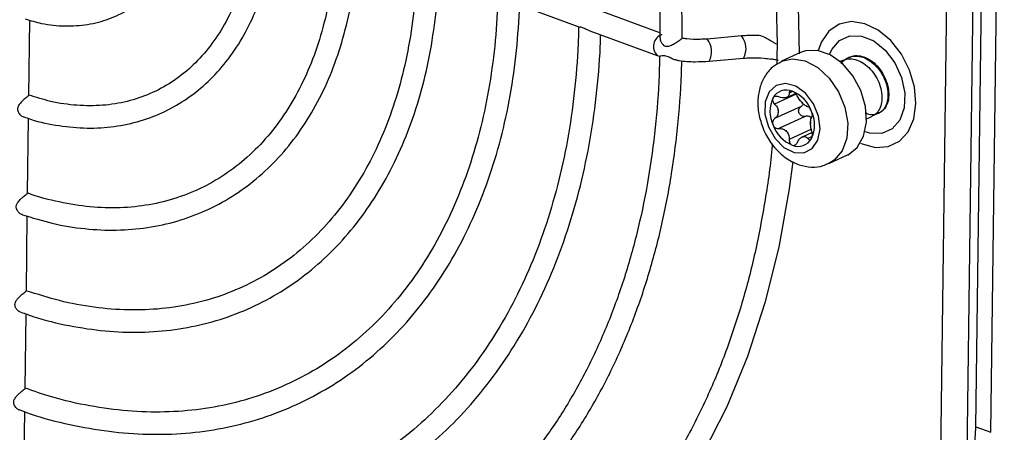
# Model space of a CAD drawing. Header units: millimetres. Extents: x -0.43 to 1.28, y -0.94 to 1.34.
# Tile 77 of 177: x 0.7542 to 0.8294, y -0.8774 to -0.8459. Entities that reach past the tile are written whole.
import ezdxf

# ---------------------------------------------------------------- set-up
doc = ezdxf.new("R2010")
doc.units = ezdxf.units.MM

msp = doc.modelspace()

# ---------------------------------------------------------------- linework, layer by layer
at = {"color": 7, "linetype": 'Continuous', "lineweight": 25}
for p, q in [((0.827235, -0.877), (0.828273, -0.797939)), ((0.828369, -0.877414), (0.829407, -0.798353)), ((0.824482, -0.884099), (0.825452, -0.810201)), ((0.82654, -0.880818), (0.827464, -0.810461)), ((0.791578, -0.844506), (0.796912, -0.846453)), ((0.803102, -0.846902), (0.798538, -0.845236)), ((0.754907, -0.851692), (0.754982, -0.84595)), ((0.79776, -0.846762), (0.802885, -0.848633)), ((0.80934, -0.847154), (0.806712, -0.847386)), ((0.802885, -0.848633), (0.803106, -0.848703)), ((0.806862, -0.849079), (0.809489, -0.848847)), ((0.813832, -0.848426), (0.812396, -0.84909)), ((0.817038, -0.84902), (0.816861, -0.849102)), ((0.817561, -0.848778), (0.817496, -0.848808)), ((0.812797, -0.85184), (0.813452, -0.851537)), ((0.813888, -0.852531), (0.811866, -0.853466)), ((0.754809, -0.859157), (0.754884, -0.853454)), ((0.814201, -0.853295), (0.812179, -0.85423)), ((0.818889, -0.853487), (0.819327, -0.853284)), ((0.814726, -0.854518), (0.813958, -0.854873)), ((0.816006, -0.856896), (0.817441, -0.856232)), ((0.754711, -0.866619), (0.754786, -0.860905)), ((0.754613, -0.874079), (0.754688, -0.868374)), ((0.754515, -0.881542), (0.75459, -0.875844)), ((0.827235, -0.877), (0.828369, -0.877414))]:
    msp.add_line(p, q, dxfattribs=at)
at = {"color": 250, "linetype": 'Continuous', "lineweight": 25}
for p, q in [((0.813504, -0.851594), (0.811865, -0.852352)), ((0.813233, -0.8514), (0.812973, -0.85152)), ((0.814668, -0.854279), (0.812976, -0.855061)), ((0.814735, -0.854837), (0.814396, -0.854994))]:
    msp.add_line(p, q, dxfattribs=at)
at = {"color": 7, "linetype": 'Continuous', "lineweight": 25, "flags": 128}
for points in [[(0.758883, -0.760928), (0.762848, -0.76258), (0.766786, -0.764563), (0.770678, -0.766865), (0.774505, -0.769475), (0.778247, -0.772381), (0.781885, -0.775567), (0.785402, -0.779019), (0.78878, -0.782717), (0.792002, -0.786645), (0.795052, -0.790782), (0.797915, -0.795107), (0.800575, -0.7996), (0.803021, -0.804237), (0.80524, -0.808996), (0.80722, -0.813852), (0.808952, -0.818782), (0.810427, -0.82376), (0.811638, -0.828762), (0.812578, -0.833763), (0.813244, -0.838737), (0.813631, -0.843661), (0.813737, -0.848508)], [(0.818422, -0.855327), (0.818546, -0.855384), (0.819572, -0.855666), (0.820545, -0.855601), (0.821394, -0.855193), (0.822058, -0.854472), (0.822489, -0.85349), (0.822655, -0.852319), (0.822545, -0.851042), (0.822166, -0.849753), (0.821546, -0.848546), (0.82073, -0.847507), (0.819776, -0.846711), (0.818755, -0.846218), (0.81774, -0.846061), (0.816804, -0.846254), (0.816016, -0.846781), (0.815433, -0.847604), (0.815184, -0.84827)], [(0.816062, -0.848569), (0.816235, -0.848192), (0.816819, -0.847503), (0.817601, -0.847147), (0.818505, -0.847157), (0.819442, -0.847533), (0.820319, -0.848237), (0.821051, -0.849201), (0.821565, -0.850329), (0.821811, -0.851511), (0.821764, -0.85263), (0.821429, -0.853576), (0.82084, -0.854256), (0.820053, -0.854602), (0.819147, -0.854582), (0.81877, -0.85447)], [(0.818451, -0.851328), (0.817846, -0.850201), (0.817044, -0.849263), (0.816118, -0.848598), (0.815148, -0.848264), (0.814222, -0.848291), (0.813832, -0.848426)], [(0.811387, -0.854098), (0.811894, -0.854989), (0.81258, -0.855672), (0.813353, -0.856054), (0.814107, -0.856084), (0.814742, -0.855757), (0.815171, -0.855119), (0.815337, -0.854255), (0.815217, -0.853281), (0.814827, -0.85233), (0.81422, -0.85153), (0.813478, -0.850988), (0.812701, -0.850779), (0.811994, -0.85093), (0.811453, -0.85142), (0.81115, -0.852185), (0.811127, -0.853119), (0.811387, -0.854098)], [(0.817441, -0.856232), (0.817471, -0.856218), (0.818181, -0.855663), (0.818665, -0.854812), (0.81888, -0.853741), (0.818806, -0.852544), (0.818451, -0.851328)], [(0.813249, -0.856742), (0.81298, -0.858826), (0.812191, -0.86327), (0.811128, -0.86754), (0.809798, -0.871614), (0.808207, -0.875473), (0.806363, -0.879098), (0.804275, -0.882469), (0.801953, -0.885571), (0.800172, -0.887598)]]:
    msp.add_lwpolyline(points, dxfattribs=at)
at = {"color": 250, "linetype": 'Continuous', "lineweight": 25, "flags": 128}
msp.add_lwpolyline([(0.812398, -0.849089), (0.813239, -0.848895), (0.814197, -0.84905), (0.815156, -0.849556), (0.81603, -0.850367), (0.816742, -0.851411), (0.817227, -0.852595), (0.817444, -0.853815), (0.817373, -0.854962), (0.817019, -0.855934), (0.816416, -0.856645), (0.816, -0.856898)], dxfattribs=at)
at = {"color": 250, "linetype": 'Continuous', "lineweight": 25}
for centre, radius, start, end in [((0.803589, -0.847953), 0.0009785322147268, 109.990654, 224.007302), ((0.805548, -0.848342), 0.0015059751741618, 330.715923, 39.438896), ((0.808165, -0.848111), 0.0015157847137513, 330.961697, 39.178788)]:
    msp.add_arc(centre, radius, start, end, dxfattribs=at)
at = {"color": 7, "linetype": 'Continuous', "lineweight": 25}
for centre, radius, start, end in [((0.81277, -0.852458), 0.0011755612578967, 67.900608, 151.251146), ((0.81394, -0.852922), 0.0024293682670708, 154.927493, 205.176404), ((0.813024, -0.852593), 0.0007897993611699, 105.363842, 113.787912), ((0.812623, -0.851464), 0.0004144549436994, 281.530092, 297.621662), ((0.812185, -0.85383), 0.0026662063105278, 20.213358, 67.33947), ((0.812549, -0.853658), 0.0020001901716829, 41.509977, 46.042851), ((0.814746, -0.851553), 0.0010464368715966, 219.441275, 228.111553), ((0.813957, -0.85293), 0.0018129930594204, 177.63202, 182.471877), ((0.8112, -0.852933), 0.0009486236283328, 355.423365, 4.680531), ((0.812488, -0.853942), 0.0024293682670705, 334.927493, 25.176404), ((0.814243, -0.853035), 0.0026662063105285, 200.213358, 247.33947), ((0.815555, -0.85378), 0.0009486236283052, 175.423365, 184.680531), ((0.812798, -0.853783), 0.0018129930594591, 357.63202, 2.471877), ((0.812009, -0.85516), 0.0010464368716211, 39.441275, 48.111553), ((0.814206, -0.853055), 0.0020001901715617, 221.509977, 226.042851), ((0.813658, -0.854406), 0.0011755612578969, 247.900608, 331.251146), ((0.814132, -0.855249), 0.000414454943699, 101.530092, 117.621662), ((0.813731, -0.85412), 0.0007897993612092, 285.363842, 293.787912), ((0.814738, -0.876739), 0.0124994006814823, 315.815921, 358.802431)]:
    msp.add_arc(centre, radius, start, end, dxfattribs=at)
for points, knots in [([(0.7511724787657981, -0.7604156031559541), (0.7521832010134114, -0.7606474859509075), (0.7543901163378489, -0.7611538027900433), (0.7578152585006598, -0.7622896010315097), (0.7614226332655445, -0.7637445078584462), (0.7650128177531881, -0.7654885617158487), (0.7685694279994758, -0.7675040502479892), (0.772077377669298, -0.7697851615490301), (0.7755214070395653, -0.7723214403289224), (0.7788865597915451, -0.7751022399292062), (0.7821581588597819, -0.7781155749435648), (0.7853219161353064, -0.7813484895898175), (0.7883640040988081, -0.784787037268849), (0.7912711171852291, -0.7884163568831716), (0.7940305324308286, -0.7922207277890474), (0.7966301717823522, -0.7961836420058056), (0.7990586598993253, -0.8002878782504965), (0.8013053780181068, -0.8045155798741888), (0.8033605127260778, -0.8088483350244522), (0.8052151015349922, -0.8132672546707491), (0.8068610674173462, -0.8177530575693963), (0.8082912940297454, -0.8222861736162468), (0.8094995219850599, -0.8268467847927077), (0.810480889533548, -0.831415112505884), (0.8112300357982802, -0.8359707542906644), (0.81174828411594, -0.8404955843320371), (0.8120093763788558, -0.8448378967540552), (0.8120679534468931, -0.8477789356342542), (0.8120262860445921, -0.8492200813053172), (0.8120228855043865, -0.8493376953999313)], [0, 0, 0, 0, 0.0327408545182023, 0.0714897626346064, 0.1102173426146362, 0.1489289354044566, 0.1876292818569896, 0.2263223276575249, 0.2650111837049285, 0.3036981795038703, 0.3423846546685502, 0.3810716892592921, 0.4197600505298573, 0.4584501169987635, 0.497141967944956, 0.5358354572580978, 0.5745302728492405, 0.6132259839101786, 0.6519220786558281, 0.690617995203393, 0.729312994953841, 0.7680064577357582, 0.8066978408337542, 0.8453866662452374, 0.8840725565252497, 0.9227552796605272, 0.961434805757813, 0.996852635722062, 1, 1, 1, 1]), ([(0.8047990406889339, -0.8473575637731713), (0.8048004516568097, -0.8468396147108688), (0.8048056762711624, -0.8449217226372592), (0.8046402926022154, -0.841547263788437), (0.804213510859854, -0.8372286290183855), (0.8035436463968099, -0.8328734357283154), (0.8026414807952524, -0.8285052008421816), (0.8015094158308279, -0.8241439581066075), (0.8001534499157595, -0.8198105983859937), (0.7985799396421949, -0.8155256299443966), (0.7967964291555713, -0.8113093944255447), (0.7948113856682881, -0.8071818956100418), (0.7926342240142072, -0.803162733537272), (0.7902752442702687, -0.7992710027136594), (0.7877455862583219, -0.7955252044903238), (0.7850571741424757, -0.7919431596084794), (0.7822226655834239, -0.7885419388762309), (0.7792553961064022, -0.7853377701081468), (0.7761693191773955, -0.7823460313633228), (0.7729789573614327, -0.7795809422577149), (0.7696993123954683, -0.7770564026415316), (0.7663459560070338, -0.7747825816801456), (0.7629344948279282, -0.7727783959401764), (0.7595310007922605, -0.7710493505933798), (0.7572598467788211, -0.7701396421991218), (0.756148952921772, -0.7696946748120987)], [0, 0, 0, 0, 0.0165686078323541, 0.0613512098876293, 0.1061373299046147, 0.1509215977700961, 0.1957036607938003, 0.2404835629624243, 0.2852616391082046, 0.3300384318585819, 0.3748146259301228, 0.4195909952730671, 0.4643682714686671, 0.5091470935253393, 0.5539282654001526, 0.5987125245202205, 0.6435004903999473, 0.6882926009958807, 0.7330890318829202, 0.777889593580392, 0.8226936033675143, 0.8674996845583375, 0.9123048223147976, 0.957105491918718, 1, 1, 1, 1]), ([(0.7555749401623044, -0.7712947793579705), (0.7566614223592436, -0.7717311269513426), (0.7588793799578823, -0.7726218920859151), (0.7622086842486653, -0.7743196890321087), (0.7655462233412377, -0.7762892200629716), (0.7688301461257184, -0.7785267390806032), (0.7720445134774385, -0.7810138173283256), (0.7751735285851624, -0.783740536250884), (0.7782018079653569, -0.7866931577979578), (0.78111442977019, -0.7898575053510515), (0.7838970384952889, -0.7932181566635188), (0.7865359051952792, -0.7967587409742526), (0.7890180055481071, -0.8004619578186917), (0.7913310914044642, -0.8043096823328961), (0.7934637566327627, -0.8082830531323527), (0.7954054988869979, -0.812362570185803), (0.7971467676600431, -0.8165281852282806), (0.7986790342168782, -0.8207594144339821), (0.7999947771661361, -0.8250354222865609), (0.8010877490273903, -0.8293352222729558), (0.8019521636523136, -0.8336374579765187), (0.8025858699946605, -0.8379217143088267), (0.8029786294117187, -0.8421641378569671), (0.803110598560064, -0.8452826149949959), (0.8031029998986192, -0.8469760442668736), (0.8031015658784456, -0.8472956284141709)], [0, 0, 0, 0, 0.0432899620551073, 0.0883726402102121, 0.1334409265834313, 0.1785003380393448, 0.2235550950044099, 0.2686081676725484, 0.3136610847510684, 0.358715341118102, 0.4037717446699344, 0.448830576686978, 0.4938917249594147, 0.5389547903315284, 0.5840191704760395, 0.6290841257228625, 0.6741488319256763, 0.7192122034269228, 0.7642733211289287, 0.8093313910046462, 0.8543857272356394, 0.8994358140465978, 0.9444813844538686, 0.9895225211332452, 1, 1, 1, 1]), ([(0.7546177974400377, -0.8458500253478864), (0.7550356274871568, -0.8459772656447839), (0.7560556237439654, -0.846287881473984), (0.7576634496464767, -0.8464318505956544), (0.7593958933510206, -0.8463226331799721), (0.761032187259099, -0.8458960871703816), (0.7625402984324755, -0.8451784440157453), (0.7638930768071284, -0.8441835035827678), (0.7650691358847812, -0.8429324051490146), (0.7660484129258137, -0.8414458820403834), (0.7668206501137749, -0.8397501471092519), (0.7673486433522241, -0.8378651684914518), (0.7675907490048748, -0.8365093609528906), (0.7676262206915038, -0.8357846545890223), (0.7676272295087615, -0.8357640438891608)], [0, 0, 0, 0, 0.0654332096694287, 0.1597339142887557, 0.2534062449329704, 0.3463496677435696, 0.4387038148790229, 0.5308312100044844, 0.623047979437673, 0.7157334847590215, 0.8090503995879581, 0.9029432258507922, 0.9972396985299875, 1, 1, 1, 1]), ([(0.7721488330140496, -0.8374406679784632), (0.7721428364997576, -0.8376239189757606), (0.7721100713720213, -0.8386252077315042), (0.7718903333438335, -0.840373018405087), (0.7713976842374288, -0.8426030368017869), (0.7706761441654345, -0.8446595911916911), (0.7697473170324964, -0.8465211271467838), (0.7686207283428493, -0.8481639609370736), (0.7673106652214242, -0.8495690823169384), (0.7658311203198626, -0.850719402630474), (0.7641977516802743, -0.851599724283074), (0.7624296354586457, -0.8521951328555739), (0.7605508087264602, -0.8524977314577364), (0.758588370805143, -0.8524912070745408), (0.7566956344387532, -0.8522333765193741), (0.7554548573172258, -0.8518389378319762), (0.754898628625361, -0.8516621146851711)], [0, 0, 0, 0, 0.01700005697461, 0.0928888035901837, 0.1687851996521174, 0.2447102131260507, 0.3207322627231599, 0.3969498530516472, 0.4734806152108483, 0.5504245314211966, 0.6277984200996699, 0.7054743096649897, 0.783132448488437, 0.8604956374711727, 0.9374615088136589, 1, 1, 1, 1]), ([(0.7545132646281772, -0.8533196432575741), (0.7546870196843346, -0.8533844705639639), (0.7555859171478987, -0.8537198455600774), (0.7572127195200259, -0.8540333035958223), (0.7593573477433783, -0.8542375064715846), (0.7614402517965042, -0.8541103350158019), (0.7634324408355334, -0.8536850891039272), (0.7653083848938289, -0.852961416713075), (0.7670448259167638, -0.8519528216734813), (0.7686214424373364, -0.8506727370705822), (0.7700202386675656, -0.8491372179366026), (0.7712255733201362, -0.8473640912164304), (0.7722216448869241, -0.8453731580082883), (0.7730005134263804, -0.8431899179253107), (0.7735337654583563, -0.8408345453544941), (0.7737798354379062, -0.8390885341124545), (0.7738174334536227, -0.8381279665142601), (0.773821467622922, -0.8380249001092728)], [0, 0, 0, 0, 0.0180921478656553, 0.0935971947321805, 0.1688831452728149, 0.2438707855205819, 0.3185252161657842, 0.3928895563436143, 0.4670905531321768, 0.5412685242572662, 0.6155742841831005, 0.6901331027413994, 0.7649905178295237, 0.840120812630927, 0.9154582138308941, 0.9909288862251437, 1, 1, 1, 1]), ([(0.7783359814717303, -0.8397001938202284), (0.7783285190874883, -0.8399538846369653), (0.7782930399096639, -0.8411600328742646), (0.778065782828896, -0.8432479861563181), (0.7775625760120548, -0.8458901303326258), (0.7768263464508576, -0.8483701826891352), (0.7758749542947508, -0.8506681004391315), (0.7747155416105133, -0.8527613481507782), (0.7733599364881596, -0.8546310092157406), (0.7718201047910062, -0.8562599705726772), (0.7701092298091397, -0.8576329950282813), (0.7682418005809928, -0.858736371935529), (0.7662345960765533, -0.8595575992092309), (0.7641074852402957, -0.8600875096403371), (0.761882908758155, -0.860316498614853), (0.7595846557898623, -0.8602539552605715), (0.75723632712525, -0.8598575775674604), (0.7556325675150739, -0.8594768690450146), (0.7548208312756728, -0.8591506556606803), (0.7548021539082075, -0.8591431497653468)], [0, 0, 0, 0, 0.0172859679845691, 0.0821844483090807, 0.1470895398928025, 0.2120057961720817, 0.276961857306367, 0.3419985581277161, 0.4071673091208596, 0.472522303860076, 0.5381038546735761, 0.6039145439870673, 0.6698993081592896, 0.7359345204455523, 0.8018647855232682, 0.8676052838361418, 0.933130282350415, 0.9984613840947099, 1, 1, 1, 1]), ([(0.7544132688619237, -0.8607981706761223), (0.7551747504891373, -0.8610345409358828), (0.7567674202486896, -0.8615289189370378), (0.7591758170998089, -0.8619123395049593), (0.7616099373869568, -0.8620277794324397), (0.763975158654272, -0.8618308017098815), (0.766247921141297, -0.8613331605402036), (0.7684063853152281, -0.8605387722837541), (0.7704304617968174, -0.8594571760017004), (0.7723018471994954, -0.858099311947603), (0.7740040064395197, -0.8564781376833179), (0.7755218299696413, -0.8546081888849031), (0.7768417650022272, -0.8525059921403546), (0.7779504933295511, -0.850190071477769), (0.7788401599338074, -0.8476830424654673), (0.7794907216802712, -0.84500411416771), (0.7798850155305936, -0.8425278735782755), (0.7799657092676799, -0.840912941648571), (0.7799973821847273, -0.8402790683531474)], [0, 0, 0, 0, 0.0591868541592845, 0.1237917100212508, 0.188250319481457, 0.2525288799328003, 0.316618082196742, 0.3805451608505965, 0.444374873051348, 0.5081827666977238, 0.572042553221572, 0.6360285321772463, 0.7001812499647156, 0.7645050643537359, 0.8289773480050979, 0.8935622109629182, 0.9582223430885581, 1, 1, 1, 1]), ([(0.784522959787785, -0.8419411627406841), (0.7845142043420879, -0.8422625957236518), (0.7844762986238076, -0.8436542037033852), (0.7842428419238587, -0.8460457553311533), (0.783731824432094, -0.8490468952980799), (0.7829855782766, -0.8518938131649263), (0.7820194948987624, -0.8545678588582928), (0.7808391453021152, -0.857047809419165), (0.7794544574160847, -0.8593153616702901), (0.7778756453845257, -0.8613536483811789), (0.776114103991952, -0.8631475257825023), (0.7741821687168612, -0.8646832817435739), (0.7720934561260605, -0.8659485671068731), (0.7698632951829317, -0.8669324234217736), (0.7675092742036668, -0.8676259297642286), (0.7650508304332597, -0.8680221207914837), (0.7625086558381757, -0.8681198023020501), (0.759903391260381, -0.867910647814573), (0.7572954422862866, -0.8674334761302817), (0.7555535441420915, -0.8668746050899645), (0.7547031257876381, -0.8666017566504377)], [0, 0, 0, 0, 0.0172992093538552, 0.0748949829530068, 0.1324963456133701, 0.1901030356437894, 0.2477298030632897, 0.3053973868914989, 0.3631323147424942, 0.4209646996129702, 0.4789229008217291, 0.537024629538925, 0.5952662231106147, 0.6536150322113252, 0.7120081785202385, 0.7703543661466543, 0.8285976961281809, 0.8867099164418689, 0.9446902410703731, 1, 1, 1, 1]), ([(0.7543129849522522, -0.8682392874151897), (0.7546126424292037, -0.8683505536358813), (0.7558364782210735, -0.8688049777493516), (0.7579859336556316, -0.8693037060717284), (0.7607336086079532, -0.8697236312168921), (0.7634339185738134, -0.8698187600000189), (0.766064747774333, -0.869614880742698), (0.7686055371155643, -0.869107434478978), (0.771036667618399, -0.868303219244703), (0.7733399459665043, -0.8672088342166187), (0.7754983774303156, -0.8658334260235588), (0.7774963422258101, -0.8641876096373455), (0.7793194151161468, -0.8622835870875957), (0.7809543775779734, -0.860135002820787), (0.7823889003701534, -0.8577573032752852), (0.7836121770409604, -0.8551680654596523), (0.7846135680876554, -0.8523863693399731), (0.785388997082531, -0.8494348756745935), (0.7859181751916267, -0.8463310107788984), (0.7861580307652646, -0.8440116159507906), (0.7861969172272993, -0.8427270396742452), (0.7862024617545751, -0.8425438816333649)], [0, 0, 0, 0, 0.0186310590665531, 0.0760913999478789, 0.1334771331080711, 0.190763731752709, 0.2479328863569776, 0.3049797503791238, 0.361918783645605, 0.4187848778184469, 0.4756262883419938, 0.5324809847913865, 0.5893985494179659, 0.6464135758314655, 0.7035409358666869, 0.760777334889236, 0.8181069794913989, 0.8755082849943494, 0.9329593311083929, 0.9904411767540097, 1, 1, 1, 1]), ([(0.7907086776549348, -0.8442068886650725), (0.7906990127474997, -0.844581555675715), (0.7906590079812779, -0.846132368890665), (0.790420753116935, -0.848789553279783), (0.7899035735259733, -0.8521130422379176), (0.7891496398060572, -0.8552880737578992), (0.7881728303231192, -0.8582972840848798), (0.7869775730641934, -0.8611206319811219), (0.7855723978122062, -0.8637405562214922), (0.7839661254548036, -0.8661406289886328), (0.782168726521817, -0.8683059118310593), (0.7801910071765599, -0.8702227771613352), (0.7780447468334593, -0.8718788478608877), (0.7757428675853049, -0.8732629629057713), (0.7732996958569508, -0.8743653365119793), (0.7707312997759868, -0.875177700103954), (0.7680551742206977, -0.8756943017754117), (0.7652897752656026, -0.8759105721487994), (0.7624539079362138, -0.8758290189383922), (0.7595661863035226, -0.8754368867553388), (0.7569456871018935, -0.8748546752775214), (0.7552900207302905, -0.8742774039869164), (0.7546133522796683, -0.8740414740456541)], [0, 0, 0, 0, 0.0166716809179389, 0.0690070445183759, 0.1213471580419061, 0.1736901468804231, 0.2260446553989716, 0.2784226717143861, 0.3308395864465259, 0.3833134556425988, 0.4358629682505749, 0.4885037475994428, 0.5412431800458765, 0.5940750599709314, 0.6469765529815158, 0.699908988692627, 0.752814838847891, 0.8056571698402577, 0.8584136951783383, 0.9110783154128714, 0.9636578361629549, 1, 1, 1, 1]), ([(0.7542127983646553, -0.8757046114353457), (0.7544732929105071, -0.8758029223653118), (0.7557426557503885, -0.8762819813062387), (0.7580237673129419, -0.8768509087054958), (0.7610310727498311, -0.8773933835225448), (0.7639972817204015, -0.8776100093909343), (0.76690206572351, -0.8775287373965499), (0.7697265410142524, -0.8771428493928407), (0.7724523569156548, -0.8764576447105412), (0.7750622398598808, -0.8754777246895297), (0.7775399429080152, -0.8742101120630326), (0.7798702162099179, -0.8726632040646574), (0.7820388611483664, -0.8708468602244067), (0.7840326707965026, -0.8687722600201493), (0.7858393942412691, -0.8664519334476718), (0.7874476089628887, -0.863899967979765), (0.7888470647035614, -0.8611321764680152), (0.7900281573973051, -0.8581657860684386), (0.7909848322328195, -0.8550203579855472), (0.7917045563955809, -0.8517136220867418), (0.7922012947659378, -0.848310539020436), (0.7923308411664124, -0.8459609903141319), (0.7923946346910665, -0.8448039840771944)], [0, 0, 0, 0, 0.0134847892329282, 0.0657099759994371, 0.1178858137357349, 0.169996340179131, 0.2220282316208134, 0.27397466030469, 0.3258390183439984, 0.3776369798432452, 0.4293955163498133, 0.4811444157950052, 0.5329111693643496, 0.5847265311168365, 0.6366116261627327, 0.6885757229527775, 0.7406172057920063, 0.7927266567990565, 0.8448905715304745, 0.8970945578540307, 0.94932548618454, 1, 1, 1, 1]), ([(0.7968943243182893, -0.846466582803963), (0.7968838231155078, -0.846891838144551), (0.7968418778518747, -0.8485904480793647), (0.7965993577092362, -0.8514929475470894), (0.796076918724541, -0.8551114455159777), (0.7953167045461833, -0.8585859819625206), (0.7943314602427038, -0.8619002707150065), (0.7931247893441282, -0.8650353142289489), (0.7917041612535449, -0.8679742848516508), (0.7900773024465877, -0.8707012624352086), (0.7882530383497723, -0.8732016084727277), (0.7862409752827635, -0.8754618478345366), (0.784051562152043, -0.877469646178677), (0.7816961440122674, -0.8792137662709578), (0.7791871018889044, -0.8806841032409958), (0.7765380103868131, -0.8818717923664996), (0.7737638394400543, -0.8827694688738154), (0.7708806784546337, -0.8833714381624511), (0.767905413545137, -0.8836747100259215), (0.76485520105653, -0.8836757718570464), (0.7617474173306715, -0.8833823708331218), (0.7585994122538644, -0.8827688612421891), (0.7561815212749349, -0.8821381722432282), (0.7548191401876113, -0.8816195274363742), (0.7545154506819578, -0.8815039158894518)], [0, 0, 0, 0, 0.0161251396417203, 0.0644091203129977, 0.1126971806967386, 0.1609869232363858, 0.2092838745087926, 0.2575956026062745, 0.305931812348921, 0.3543040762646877, 0.4027249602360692, 0.4512063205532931, 0.4997567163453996, 0.5483782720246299, 0.5970638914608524, 0.6457961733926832, 0.6945481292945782, 0.7432815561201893, 0.7919712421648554, 0.8406006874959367, 0.8891634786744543, 0.9376619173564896, 0.9861041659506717, 0.9999999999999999, 0.9999999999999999, 0.9999999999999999, 0.9999999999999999]), ([(0.7969127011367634, -0.8464518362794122), (0.7969304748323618, -0.8464539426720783), (0.796963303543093, -0.8464578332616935), (0.7970869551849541, -0.8464687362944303), (0.7972364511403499, -0.8465173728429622), (0.7974268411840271, -0.8466063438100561), (0.7976034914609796, -0.8467060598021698), (0.7977277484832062, -0.8467450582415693), (0.7977622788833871, -0.8467558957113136)], [0, 0, 0, 0, 0.2142342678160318, 0.3956990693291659, 0.5430169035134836, 0.6901982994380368, 0.9139076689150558, 1, 1, 1, 1]), ([(0.7541136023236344, -0.883158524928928), (0.7547578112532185, -0.8833866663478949), (0.7564897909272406, -0.8840000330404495), (0.7593063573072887, -0.8846712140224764), (0.7625401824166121, -0.885196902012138), (0.7657300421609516, -0.885406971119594), (0.7688577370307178, -0.8853169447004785), (0.7719057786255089, -0.8849233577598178), (0.7748572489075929, -0.8842301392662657), (0.777696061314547, -0.8832413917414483), (0.7804070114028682, -0.8819631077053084), (0.7829756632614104, -0.880402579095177), (0.7853884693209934, -0.8785684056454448), (0.7876327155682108, -0.8764704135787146), (0.7896965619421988, -0.8741195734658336), (0.7915689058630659, -0.8715281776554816), (0.7932394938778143, -0.8687099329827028), (0.7946989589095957, -0.8656799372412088), (0.7959393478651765, -0.8624547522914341), (0.7969528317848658, -0.8590517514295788), (0.7977370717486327, -0.8554909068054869), (0.7982755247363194, -0.8517873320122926), (0.7985249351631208, -0.8489567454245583), (0.7985678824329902, -0.8473584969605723), (0.7985759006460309, -0.8470601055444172)], [0, 0, 0, 0, 0.0285380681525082, 0.0767256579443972, 0.1248740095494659, 0.1729723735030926, 0.2210120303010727, 0.2689886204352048, 0.3169043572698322, 0.3647693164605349, 0.4126010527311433, 0.4604216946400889, 0.5082480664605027, 0.5561028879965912, 0.6040037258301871, 0.6519608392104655, 0.6999769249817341, 0.7480484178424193, 0.7961676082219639, 0.8443248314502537, 0.8925102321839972, 0.9407149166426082, 0.9889315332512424, 1, 1, 1, 1]), ([(0.8031141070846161, -0.8472952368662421), (0.803115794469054, -0.8473497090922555), (0.8031197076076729, -0.8474760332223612), (0.8032189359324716, -0.8476798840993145), (0.8033592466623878, -0.8478461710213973), (0.8035212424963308, -0.8479361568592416), (0.8037024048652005, -0.8479508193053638), (0.8039368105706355, -0.8478819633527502), (0.8042144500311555, -0.8477355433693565), (0.8044733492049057, -0.8475683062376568), (0.8046588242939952, -0.8474376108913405), (0.8047624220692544, -0.8473645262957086), (0.8048058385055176, -0.8473383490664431), (0.804802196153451, -0.8473525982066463), (0.8048009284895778, -0.8473575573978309)], [0, 0, 0, 0, 0.0803726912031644, 0.1863887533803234, 0.275999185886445, 0.3376117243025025, 0.3995312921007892, 0.4814631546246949, 0.6032045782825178, 0.7259882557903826, 0.8068425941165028, 0.8880794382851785, 0.9610477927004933, 1, 1, 1, 1]), ([(0.8067123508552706, -0.8473855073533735), (0.8065372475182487, -0.847397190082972), (0.8060245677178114, -0.8474313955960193), (0.8053514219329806, -0.8474228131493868), (0.8049177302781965, -0.8473511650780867), (0.8048045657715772, -0.8473324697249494)], [0, 0, 0, 0, 0.2771220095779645, 0.8113772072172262, 1, 1, 1, 1]), ([(0.810511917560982, -0.8471220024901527), (0.8104786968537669, -0.8471194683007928), (0.8100894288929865, -0.8470897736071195), (0.8096978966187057, -0.8471232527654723), (0.8093397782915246, -0.8471538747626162)], [0, 0, 0, 0, 0.0853414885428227, 1, 1, 1, 1]), ([(0.812018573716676, -0.8477838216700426), (0.8119434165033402, -0.8477429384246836), (0.8116238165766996, -0.8475690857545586), (0.8111476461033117, -0.8472759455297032), (0.8106986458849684, -0.8471027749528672), (0.8105258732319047, -0.8471218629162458), (0.8105117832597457, -0.8471234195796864)], [0, 0, 0, 0, 0.1497786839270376, 0.636921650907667, 0.9703901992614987, 1, 1, 1, 1]), ([(0.7539107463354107, -0.8905893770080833), (0.754228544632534, -0.8907100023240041), (0.7557064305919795, -0.8912709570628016), (0.7583476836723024, -0.8919807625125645), (0.7618129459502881, -0.8927032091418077), (0.7652437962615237, -0.8931022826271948), (0.7686226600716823, -0.8932044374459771), (0.7719331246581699, -0.8930018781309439), (0.775158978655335, -0.8924980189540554), (0.7782846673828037, -0.891695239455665), (0.7812953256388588, -0.8905980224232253), (0.7841768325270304, -0.8892119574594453), (0.7869157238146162, -0.8875439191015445), (0.789499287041, -0.8856019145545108), (0.791915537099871, -0.8833950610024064), (0.7941532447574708, -0.8809335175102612), (0.7962018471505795, -0.8782286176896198), (0.7980515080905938, -0.8752929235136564), (0.7996932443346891, -0.8721402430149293), (0.8011189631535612, -0.868785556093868), (0.8023218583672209, -0.865245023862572), (0.8032953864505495, -0.8615354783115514), (0.8040374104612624, -0.8576757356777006), (0.8045349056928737, -0.8536810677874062), (0.8047375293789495, -0.8507801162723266), (0.8047721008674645, -0.8492175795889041), (0.8047759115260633, -0.8490453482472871)], [0, 0, 0, 0, 0.0122685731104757, 0.0570536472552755, 0.1018121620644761, 0.146536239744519, 0.1912187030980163, 0.2358544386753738, 0.2804419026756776, 0.3249843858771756, 0.3694905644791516, 0.4139739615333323, 0.4584503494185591, 0.5029323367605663, 0.5474362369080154, 0.591974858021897, 0.6365560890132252, 0.6811826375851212, 0.7258527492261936, 0.7705615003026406, 0.8153022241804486, 0.8600677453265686, 0.9048512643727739, 0.9496468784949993, 0.9944498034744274, 1, 1, 1, 1]), ([(0.8030807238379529, -0.8486934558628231), (0.8030692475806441, -0.8491766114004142), (0.8030253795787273, -0.8510234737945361), (0.8027785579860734, -0.8541646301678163), (0.8022513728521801, -0.8580567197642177), (0.8014858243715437, -0.8618085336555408), (0.8004936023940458, -0.8654046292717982), (0.7992777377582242, -0.8688269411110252), (0.7978448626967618, -0.8720593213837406), (0.7962018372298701, -0.8750863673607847), (0.7943565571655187, -0.8778937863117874), (0.7923176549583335, -0.8804683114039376), (0.7900945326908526, -0.8827977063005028), (0.7876973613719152, -0.88487073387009), (0.7851371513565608, -0.8866771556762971), (0.7824258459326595, -0.8882077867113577), (0.7795764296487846, -0.8894546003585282), (0.7766030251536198, -0.890410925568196), (0.7735206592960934, -0.8910716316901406), (0.7703449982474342, -0.8914336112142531), (0.7670919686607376, -0.8914943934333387), (0.7637777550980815, -0.891257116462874), (0.7604184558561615, -0.8907114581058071), (0.7572904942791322, -0.8899660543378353), (0.7552840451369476, -0.8892696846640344), (0.7544116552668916, -0.8889669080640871)], [0, 0, 0, 0, 0.0159534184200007, 0.0609819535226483, 0.1060140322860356, 0.1510471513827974, 0.1960850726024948, 0.2411328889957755, 0.2861971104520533, 0.3312855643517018, 0.3764069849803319, 0.4215701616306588, 0.4667825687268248, 0.512048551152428, 0.5573673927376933, 0.6027318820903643, 0.6481281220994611, 0.6935356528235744, 0.7389281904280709, 0.7842879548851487, 0.8296028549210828, 0.8748674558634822, 0.9200823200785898, 0.9652523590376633, 1, 1, 1, 1]), ([(0.8044090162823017, -0.8490023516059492), (0.804368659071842, -0.8489970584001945), (0.8042535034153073, -0.8489819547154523), (0.8040231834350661, -0.8488887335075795), (0.8037793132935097, -0.8487684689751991), (0.8035637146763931, -0.8486879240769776), (0.80339593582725, -0.8486627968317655), (0.8032326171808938, -0.8486773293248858), (0.803115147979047, -0.8487098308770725), (0.803109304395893, -0.8486999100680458), (0.8031073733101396, -0.8486966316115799)], [0, 0, 0, 0, 0.0819846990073, 0.2339359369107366, 0.4155705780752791, 0.5073750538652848, 0.5996108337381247, 0.7232463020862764, 0.9085432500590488, 1, 1, 1, 1]), ([(0.8044097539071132, -0.8489984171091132), (0.8044642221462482, -0.8490095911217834), (0.8048938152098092, -0.8490977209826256), (0.8057478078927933, -0.8491372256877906), (0.8065066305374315, -0.8490975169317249), (0.8068616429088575, -0.8490789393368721)], [0, 0, 0, 0, 0.0717266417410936, 0.5657107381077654, 1, 1, 1, 1]), ([(0.8094890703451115, -0.8488473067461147), (0.809664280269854, -0.8488354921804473), (0.8101772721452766, -0.8488009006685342), (0.8109081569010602, -0.8488142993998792), (0.8113946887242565, -0.8488968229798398), (0.8115616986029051, -0.8489251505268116)], [0, 0, 0, 0, 0.2540946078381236, 0.743955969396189, 1, 1, 1, 1]), ([(0.8115663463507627, -0.8488875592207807), (0.8116672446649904, -0.848906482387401), (0.8118532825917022, -0.848941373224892), (0.8120397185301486, -0.8489803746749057), (0.8121250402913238, -0.8489982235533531)], [0, 0, 0, 0, 0.5423534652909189, 1, 1, 1, 1]), ([(0.8169578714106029, -0.849270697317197), (0.8169643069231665, -0.8492580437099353), (0.8170551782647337, -0.8490793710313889), (0.8173468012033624, -0.8488653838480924), (0.81780715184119, -0.8486746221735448), (0.8183398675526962, -0.8486809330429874), (0.8188854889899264, -0.848868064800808), (0.8194058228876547, -0.8492240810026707), (0.8198630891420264, -0.8497163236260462), (0.8202202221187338, -0.8503085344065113), (0.8204516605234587, -0.8509511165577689), (0.8205424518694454, -0.8515896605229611), (0.8204835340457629, -0.8521770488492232), (0.8202851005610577, -0.8526619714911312), (0.8199641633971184, -0.8530090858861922), (0.8195449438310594, -0.853172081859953), (0.819144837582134, -0.8532071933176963), (0.8188953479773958, -0.853066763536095), (0.81881068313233, -0.8530191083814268)], [0, 0, 0, 0, 0.0052688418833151, 0.0743976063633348, 0.141991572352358, 0.2110171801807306, 0.2798594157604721, 0.3475260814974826, 0.4167559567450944, 0.4851728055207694, 0.553161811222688, 0.6224523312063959, 0.690373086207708, 0.7588671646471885, 0.8280739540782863, 0.8957121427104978, 0.9646096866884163, 1, 1, 1, 1]), ([(0.8170456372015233, -0.8490388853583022), (0.8171472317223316, -0.8489922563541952), (0.8174014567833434, -0.8488755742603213), (0.8178832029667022, -0.8488961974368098), (0.8184272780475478, -0.8490788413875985), (0.8189480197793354, -0.8494360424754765), (0.8194051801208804, -0.8499279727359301), (0.8197623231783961, -0.850520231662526), (0.8199938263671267, -0.8511629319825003), (0.8200843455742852, -0.8518009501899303), (0.8200264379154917, -0.852390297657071), (0.8198242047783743, -0.852867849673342), (0.81957644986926, -0.8531705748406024), (0.8193756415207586, -0.8532424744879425), (0.8193175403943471, -0.8532632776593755)], [0, 0, 0, 0, 0.0604378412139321, 0.1512366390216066, 0.2417942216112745, 0.330805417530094, 0.4218729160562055, 0.5118709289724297, 0.6013061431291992, 0.6924534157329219, 0.7817988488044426, 0.8718984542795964, 0.962935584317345, 1, 1, 1, 1]), ([(0.8175689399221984, -0.8487969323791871), (0.8176705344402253, -0.8487503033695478), (0.8179247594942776, -0.8486336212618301), (0.8184065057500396, -0.8486542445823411), (0.8189505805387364, -0.848836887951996), (0.8194713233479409, -0.8491940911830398), (0.8199284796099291, -0.8496860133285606), (0.8202856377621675, -0.8502783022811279), (0.8205170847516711, -0.8509208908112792), (0.8206078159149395, -0.8515593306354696), (0.8205491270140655, -0.8521471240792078), (0.8203498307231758, -0.8526305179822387), (0.8200517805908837, -0.8529615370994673), (0.8197979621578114, -0.853059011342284), (0.8196856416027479, -0.8531021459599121)], [0, 0, 0, 0, 0.0583827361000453, 0.1460940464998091, 0.2335723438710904, 0.3195568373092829, 0.4075277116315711, 0.4944654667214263, 0.5808595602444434, 0.6689074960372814, 0.7552148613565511, 0.842250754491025, 0.9301922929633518, 1, 1, 1, 1]), ([(0.8124131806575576, -0.849115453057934), (0.8121948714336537, -0.8492225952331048), (0.8116973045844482, -0.8494667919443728), (0.8111295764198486, -0.8501468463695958), (0.8107203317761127, -0.8510170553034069), (0.8105503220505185, -0.8520233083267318), (0.8106084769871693, -0.8531222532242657), (0.8108551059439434, -0.8538465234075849), (0.8109801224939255, -0.8542136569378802)], [0, 0, 0, 0, 0.1293734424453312, 0.2948658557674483, 0.4605741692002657, 0.6331107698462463, 0.8140233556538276, 1, 1, 1, 1]), ([(0.7549009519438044, -0.8516918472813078), (0.7549028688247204, -0.8516923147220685), (0.7549147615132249, -0.8516952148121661), (0.7548690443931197, -0.8517276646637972), (0.7547673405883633, -0.8518064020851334), (0.7546206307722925, -0.851922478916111), (0.7544440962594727, -0.8520751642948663), (0.7542468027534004, -0.8522713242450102), (0.7540907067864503, -0.8524854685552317), (0.7540255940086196, -0.8526978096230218), (0.7540499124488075, -0.8529012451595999), (0.7541694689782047, -0.8531110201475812), (0.7543397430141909, -0.8532746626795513), (0.7544625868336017, -0.8533201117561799), (0.7545066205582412, -0.8533364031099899)], [0, 0, 0, 0, 0.0169483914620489, 0.1051509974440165, 0.1939509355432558, 0.2701055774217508, 0.3461163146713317, 0.4582375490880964, 0.5726116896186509, 0.6468401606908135, 0.7214502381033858, 0.8138114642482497, 0.9332601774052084, 1, 1, 1, 1]), ([(0.8117391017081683, -0.8518929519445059), (0.8117028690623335, -0.8519566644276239), (0.8116961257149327, -0.8520391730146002), (0.8117428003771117, -0.8522054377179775), (0.8117945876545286, -0.8522863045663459), (0.8118650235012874, -0.8523518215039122)], [0, 0, 0, 0, 0.5, 0.5, 1, 1, 1, 1]), ([(0.8121769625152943, -0.8518032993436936), (0.8120890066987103, -0.8517682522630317), (0.8119985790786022, -0.8517557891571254), (0.8118404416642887, -0.851785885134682), (0.8117754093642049, -0.8518291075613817), (0.8117391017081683, -0.8518929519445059)], [0, 0, 0, 0, 0.5, 0.5, 1, 1, 1, 1]), ([(0.8129725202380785, -0.8515203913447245), (0.8129769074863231, -0.8515890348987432), (0.8129674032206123, -0.8516503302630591), (0.8129155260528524, -0.8517569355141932), (0.8128737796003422, -0.8518001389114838), (0.8128147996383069, -0.8518312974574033)], [0, 0, 0, 0, 0.5, 0.5, 1, 1, 1, 1]), ([(0.813212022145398, -0.8513691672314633), (0.8131394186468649, -0.8513441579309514), (0.8130748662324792, -0.8513469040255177), (0.8129889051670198, -0.8514035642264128), (0.8129683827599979, -0.851455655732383), (0.8129725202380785, -0.8515203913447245)], [0, 0, 0, 0, 0.5, 0.5, 1, 1, 1, 1]), ([(0.813597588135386, -0.8517357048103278), (0.8135585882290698, -0.8516588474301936), (0.8135013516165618, -0.8515801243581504), (0.8133637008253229, -0.8514465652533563), (0.8132847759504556, -0.8513942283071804), (0.813212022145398, -0.8513691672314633)], [0, 0, 0, 0, 0.5, 0.5, 1, 1, 1, 1]), ([(0.8118650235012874, -0.8523518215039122), (0.8119397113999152, -0.8524212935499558), (0.8120030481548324, -0.8524985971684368), (0.8121010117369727, -0.8526700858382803), (0.8121334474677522, -0.852761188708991), (0.8121451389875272, -0.8528555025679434)], [0, 0, 0, 0, 0.5, 0.5, 1, 1, 1, 1]), ([(0.8142009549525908, -0.8532951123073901), (0.8141077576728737, -0.8533083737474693), (0.8140100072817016, -0.8532949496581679), (0.8138360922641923, -0.8532048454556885), (0.8137654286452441, -0.8531301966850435), (0.8136895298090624, -0.8529456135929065), (0.8136880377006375, -0.8528430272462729), (0.8137492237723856, -0.8526622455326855), (0.8138106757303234, -0.8525852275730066), (0.8138878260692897, -0.8525312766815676)], [0, 0, 0, 0, 0.25, 0.25, 0.5, 0.5, 0.75, 0.75, 1, 1, 1, 1]), ([(0.8138878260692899, -0.8525312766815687), (0.8139135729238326, -0.8525128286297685), (0.8139836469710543, -0.8524626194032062), (0.8140340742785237, -0.8523938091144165), (0.8140659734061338, -0.8523502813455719)], [0, 0, 0, 0, 0.3674235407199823, 1, 1, 1, 1]), ([(0.8143941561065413, -0.8525670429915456), (0.8143466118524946, -0.8525556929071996), (0.8142941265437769, -0.852530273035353), (0.8141766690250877, -0.8524504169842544), (0.8141137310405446, -0.8523973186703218), (0.8140470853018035, -0.8523323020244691)], [0, 0, 0, 0, 0.5, 0.5, 1, 1, 1, 1]), ([(0.8146868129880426, -0.8529083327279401), (0.8146504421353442, -0.8528196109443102), (0.8145997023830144, -0.8527365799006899), (0.8144929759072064, -0.8526149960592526), (0.8144389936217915, -0.8525777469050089), (0.8143941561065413, -0.8525670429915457)], [0, 0, 0, 0, 0.5, 0.5, 1, 1, 1, 1]), ([(0.8118660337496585, -0.8534660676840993), (0.8117955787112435, -0.8535178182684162), (0.8117441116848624, -0.853592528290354), (0.811697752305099, -0.8537681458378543), (0.8117045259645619, -0.8538669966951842), (0.8117409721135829, -0.8539559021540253)], [0, 0, 0, 0, 0.5, 0.5, 1, 1, 1, 1]), ([(0.8146816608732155, -0.8533734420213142), (0.8146386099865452, -0.8533514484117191), (0.8145114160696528, -0.8532864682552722), (0.8143390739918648, -0.8532788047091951), (0.8142229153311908, -0.8532925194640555), (0.8142009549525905, -0.8532951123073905)], [0, 0, 0, 0, 0.2932419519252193, 0.8663838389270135, 1, 1, 1, 1]), ([(0.8147072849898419, -0.8533308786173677), (0.8147347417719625, -0.8532990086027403), (0.8147496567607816, -0.8532411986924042), (0.8147442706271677, -0.8530895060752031), (0.8147232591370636, -0.8529972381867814), (0.8146868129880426, -0.8529083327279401)], [0, 0, 0, 0, 0.5, 0.5, 1, 1, 1, 1]), ([(0.8109801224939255, -0.8542136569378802), (0.8110720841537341, -0.8544167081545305), (0.8113274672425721, -0.8549805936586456), (0.8119301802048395, -0.8558131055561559), (0.8127777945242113, -0.8565576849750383), (0.8137158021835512, -0.8570288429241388), (0.814655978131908, -0.857196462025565), (0.8154459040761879, -0.8571471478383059), (0.8158468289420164, -0.8569329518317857), (0.8159797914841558, -0.8568619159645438)], [0, 0, 0, 0, 0.0994613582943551, 0.2762102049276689, 0.456709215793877, 0.6192724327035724, 0.774785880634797, 0.9253100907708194, 0.9999999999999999, 0.9999999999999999, 0.9999999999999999, 0.9999999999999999]), ([(0.8117409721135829, -0.8539559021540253), (0.8117773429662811, -0.8540446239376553), (0.8118422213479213, -0.8541211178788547), (0.8120007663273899, -0.854218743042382), (0.8120914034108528, -0.8542390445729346), (0.8121791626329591, -0.8542299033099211)], [0, 0, 0, 0, 0.5, 0.5, 1, 1, 1, 1]), ([(0.8121791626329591, -0.8542299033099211), (0.8122722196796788, -0.8542202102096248), (0.8123654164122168, -0.8542268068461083), (0.8125476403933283, -0.8542767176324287), (0.8126330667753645, -0.8543194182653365), (0.8127077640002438, -0.8543807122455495)], [0, 0, 0, 0, 0.5, 0.5, 1, 1, 1, 1]), ([(0.814708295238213, -0.8544451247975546), (0.8146791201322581, -0.8543546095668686), (0.8146564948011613, -0.8542584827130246), (0.8146232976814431, -0.8540570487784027), (0.814613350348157, -0.8539555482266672), (0.8146097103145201, -0.8538575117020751)], [0, 0, 0, 0, 0.5, 0.5, 1, 1, 1, 1]), ([(0.8129757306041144, -0.855061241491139), (0.8129717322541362, -0.8551579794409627), (0.8129924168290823, -0.8552536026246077), (0.8130783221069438, -0.8554110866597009), (0.8131430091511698, -0.855470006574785), (0.8132157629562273, -0.8554950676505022)], [0, 0, 0, 0, 0.5, 0.5, 1, 1, 1, 1]), ([(0.8136007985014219, -0.8552765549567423), (0.8136419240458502, -0.8551868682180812), (0.8136921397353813, -0.8551067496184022), (0.8138087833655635, -0.8549701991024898), (0.8138730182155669, -0.8549165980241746), (0.8139400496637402, -0.8548817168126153)], [0, 0, 0, 0, 0.5, 0.5, 1, 1, 1, 1]), ([(0.8143963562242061, -0.8549936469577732), (0.8144413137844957, -0.8550485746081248), (0.8144951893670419, -0.8550779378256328), (0.8146015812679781, -0.8550717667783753), (0.8146523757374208, -0.8550351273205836), (0.8146886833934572, -0.8549712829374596)], [0, 0, 0, 0, 0.5, 0.5, 1, 1, 1, 1]), ([(0.8146886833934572, -0.8549712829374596), (0.8147249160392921, -0.8549075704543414), (0.814745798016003, -0.8548185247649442), (0.8147509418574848, -0.8546283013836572), (0.8147358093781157, -0.8545304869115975), (0.814708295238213, -0.8544451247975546)], [0, 0, 0, 0, 0.5, 0.5, 1, 1, 1, 1]), ([(0.8116791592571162, -0.8553887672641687), (0.8116760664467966, -0.8554331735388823), (0.8115740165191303, -0.8568983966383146), (0.811155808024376, -0.8596801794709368), (0.8104086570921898, -0.8637020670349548), (0.8094042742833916, -0.8675584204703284), (0.8081823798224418, -0.8712492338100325), (0.8067389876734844, -0.8747543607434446), (0.805082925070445, -0.8780601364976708), (0.8032206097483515, -0.8811522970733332), (0.8011600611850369, -0.8840179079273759), (0.7989097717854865, -0.8866448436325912), (0.7964789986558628, -0.8890219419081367), (0.7938776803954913, -0.8911388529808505), (0.7911166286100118, -0.8929864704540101), (0.7882071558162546, -0.8945554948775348), (0.78516276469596, -0.8958421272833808), (0.7819931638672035, -0.8968273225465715), (0.7790126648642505, -0.8974912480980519), (0.7770529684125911, -0.8976905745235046), (0.7762217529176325, -0.8977751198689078)], [0, 0, 0, 0, 0.0018576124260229, 0.0612935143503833, 0.1207303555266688, 0.1801719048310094, 0.2396232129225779, 0.2990907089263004, 0.3585821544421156, 0.4181063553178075, 0.4776725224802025, 0.5372891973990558, 0.5969627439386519, 0.656695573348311, 0.7164844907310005, 0.7763197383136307, 0.8361853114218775, 0.8960582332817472, 0.9559125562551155, 0.9999999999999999, 0.9999999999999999, 0.9999999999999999, 0.9999999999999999]), ([(0.8132157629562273, -0.8554950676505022), (0.8132883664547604, -0.8555200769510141), (0.8133670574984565, -0.8555107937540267), (0.8135048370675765, -0.8554301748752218), (0.8135620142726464, -0.8553611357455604), (0.8136007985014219, -0.8552765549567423)], [0, 0, 0, 0, 0.5, 0.5, 1, 1, 1, 1]), ([(0.7544119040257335, -0.8608027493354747), (0.754391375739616, -0.8607971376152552), (0.754298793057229, -0.8607718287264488), (0.7541331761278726, -0.8606407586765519), (0.75398371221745, -0.8604420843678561), (0.7539266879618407, -0.8602290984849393), (0.7539575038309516, -0.860027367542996), (0.7540846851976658, -0.8598097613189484), (0.7542778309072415, -0.8596019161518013), (0.7544766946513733, -0.8594246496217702), (0.7546337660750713, -0.8592981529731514), (0.7547420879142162, -0.8592147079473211), (0.7548041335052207, -0.8591677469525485), (0.7548002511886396, -0.8591603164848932), (0.7547985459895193, -0.8591570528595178)], [0, 0, 0, 0, 0.0315153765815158, 0.1421345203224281, 0.2545176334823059, 0.3275730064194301, 0.4009229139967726, 0.496098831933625, 0.6189305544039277, 0.7115418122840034, 0.7892927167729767, 0.8672349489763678, 0.9416866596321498, 1, 1, 1, 1]), ([(0.7543024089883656, -0.8682639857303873), (0.7542555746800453, -0.8682435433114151), (0.7541425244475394, -0.8681941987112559), (0.7539814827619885, -0.8680419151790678), (0.7538634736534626, -0.8678493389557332), (0.7538288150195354, -0.8676504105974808), (0.7538759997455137, -0.8674500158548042), (0.7540094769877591, -0.8672460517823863), (0.7541979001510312, -0.867047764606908), (0.7543852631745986, -0.8668819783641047), (0.7545407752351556, -0.8667571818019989), (0.7546472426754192, -0.866674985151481), (0.7547071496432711, -0.8666292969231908), (0.754702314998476, -0.8666221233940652), (0.7547002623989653, -0.866619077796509)], [0, 0, 0, 0, 0.0713272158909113, 0.1721720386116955, 0.2682117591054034, 0.3397506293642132, 0.4113817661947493, 0.513609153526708, 0.6205067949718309, 0.7129797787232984, 0.7910581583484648, 0.8693106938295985, 0.9445144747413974, 1, 1, 1, 1]), ([(0.7542056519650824, -0.8757233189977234), (0.7541756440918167, -0.8757128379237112), (0.7540697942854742, -0.8756758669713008), (0.7538950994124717, -0.8755224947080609), (0.7537576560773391, -0.8753032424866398), (0.7537326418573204, -0.8750856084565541), (0.7537907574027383, -0.8748852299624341), (0.7539353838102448, -0.8746785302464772), (0.7541321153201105, -0.8744795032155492), (0.7543264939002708, -0.8743112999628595), (0.7544800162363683, -0.8741908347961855), (0.7545734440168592, -0.874117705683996), (0.7546171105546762, -0.8740844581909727), (0.754606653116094, -0.8740805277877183), (0.7546038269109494, -0.8740794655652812)], [0, 0, 0, 0, 0.0459437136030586, 0.1620619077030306, 0.279756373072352, 0.3507317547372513, 0.4216756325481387, 0.5283783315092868, 0.639565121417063, 0.7282025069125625, 0.8174142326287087, 0.89439291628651, 0.9714588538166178, 1, 1, 1, 1])]:
    msp.add_open_spline(points, degree=3, knots=knots, dxfattribs=at)
for points in [[(0.8127054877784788, -0.8518701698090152), (0.8125562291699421, -0.8519028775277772), (0.812363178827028, -0.8518774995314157), (0.8121769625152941, -0.8518032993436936)], [(0.813937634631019, -0.8522180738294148), (0.8138033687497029, -0.8520688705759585), (0.8136801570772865, -0.851898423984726), (0.813597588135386, -0.8517357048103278)], [(0.8121452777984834, -0.8530086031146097), (0.8121222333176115, -0.8531942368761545), (0.8120151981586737, -0.8533565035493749), (0.8118660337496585, -0.8534660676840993)], [(0.8146095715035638, -0.853704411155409), (0.8146165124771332, -0.8535262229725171), (0.8146491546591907, -0.8533983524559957), (0.8147072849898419, -0.8533308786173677)], [(0.8128172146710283, -0.8544949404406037), (0.8129353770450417, -0.854651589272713), (0.8129841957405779, -0.8548564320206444), (0.8129757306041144, -0.855061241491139)], [(0.8140493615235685, -0.8548428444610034), (0.8141825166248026, -0.8548175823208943), (0.8143011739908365, -0.8548773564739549), (0.8143963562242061, -0.8549936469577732)]]:
    msp.add_open_spline(points, degree=3, dxfattribs=at)

doc.saveas('drawing.dxf')
